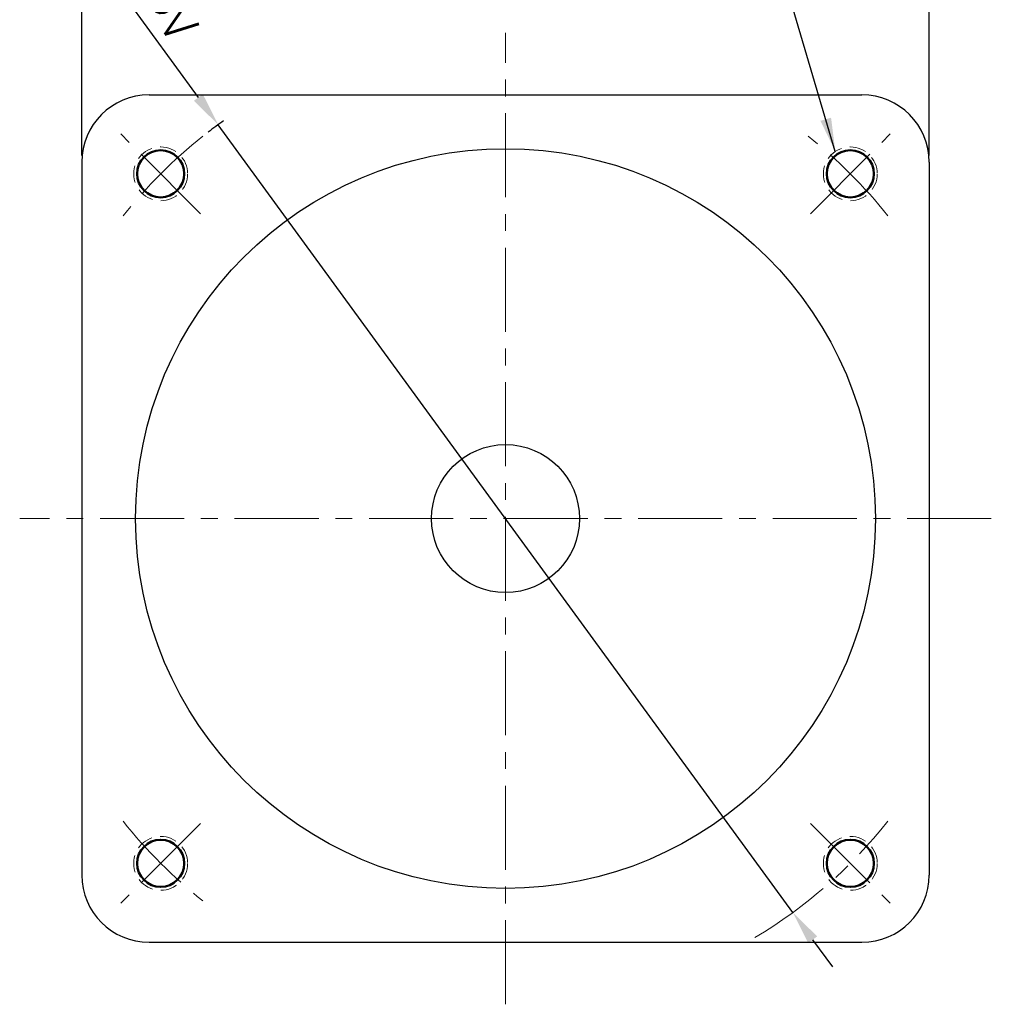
# Model space of a CAD drawing. Extents: x 121 to 713, y 20 to 267.
# Tile 3 of 5: x 568 to 713, y 42 to 188. Entities that reach past the tile are written whole.
import ezdxf

# ---------------------------------------------------------------- set-up
doc = ezdxf.new("R2010")
doc.units = 0
doc.header["$LTSCALE"] = 10
doc.header["$MEASUREMENT"] = 0
doc.header["$PDMODE"] = 3
doc.header["$PDSIZE"] = 6
doc.linetypes.add('CENTER', pattern=[2, 1.25, -0.25, 0.25, -0.25])
doc.linetypes.add('HIDDEN', pattern=[0.375, 0.25, -0.125])
doc.layers.get('0').update_dxf_attribs({"linetype": 'CONTINUOUS'})
doc.layers.get('DEFPOINTS').update_dxf_attribs({"linetype": 'CONTINUOUS'})
for name, color, linetype, lineweight in [('AM_0', 7, 'CONTINUOUS', 50), ('CEN', 1, 'CENTER', 15), ('DIM', 4, 'CONTINUOUS', 15), ('h', 2, 'HIDDEN', 15)]:
    doc.layers.add(name, color=color, linetype=linetype, lineweight=lineweight)
doc.styles.get("Standard").update_dxf_attribs({"font": 'TXT.shx', "bigfont": 'chineset.shx'})
doc.dimstyles.get("Standard").update_dxf_attribs({"dimtxt": 5, "dimasz": 5, "dimexe": 1, "dimexo": 1, "dimgap": 1.5, "dimtad": 1, "dimdsep": 46, "dimtxsty": 'Standard', "dimcen": 0, "dimadec": 1, "dimazin": 2, "dimtfac": 1, "dimtofl": 0, "dimtmove": 0, "dimatfit": 3, "dimfxl": 1, "dimtolj": 1, "dimtzin": 0, "dimarcsym": 0})

# ---------------------------------------------------------------- blocks, each defined once
blk = doc.blocks.new('*D14')
at = {"layer": 'DEFPOINTS', "color": 0, "transparency": 16777216}
for p in [(597.7, 172.56), (683.14, 55.41)]:
    blk.add_point(p, dxfattribs=at)
at = {"layer": 'DIM', "color": 0, "lineweight": -2, "transparency": 16777216}
for p, q in [((583.47, 192.07), (594.75, 176.6)), ((683.14, 55.41), (597.7, 172.56)), ((686.08, 51.37), (689.03, 47.33))]:
    blk.add_line(p, q, dxfattribs=at)
blk.add_arc((640.42, 113.99), 72.5, 125.3134, 127.5779, dxfattribs=at)
at = {"layer": 'DIM', "color": 0, "transparency": 16777216}
for points in [[(595.42, 177.09), (594.08, 176.11), (597.7, 172.56)], [(686.76, 51.86), (685.41, 50.88), (683.14, 55.41)]]:
    blk.add_solid(points, dxfattribs=at)
at = {"layer": 'DIM', "color": 0, "transparency": 16777216, "insert": (590.53, 189.18), "char_height": 5, "attachment_point": 5, "rotation": 306.1036}
blk.add_mtext('\\A1;%%CV', dxfattribs=at)
blk = doc.blocks.new('*D15')
at = {"layer": 'DEFPOINTS', "color": 0, "transparency": 16777216}
for p in [(703.42, 202.87), (577.42, 166.99), (703.42, 166.99)]:
    blk.add_point(p, dxfattribs=at)
at = {"layer": 'DIM', "color": 0, "lineweight": -2, "transparency": 16777216}
for p, q in [((577.42, 167.99), (577.42, 203.87)), ((703.42, 167.99), (703.42, 203.87)), ((582.42, 202.87), (698.42, 202.87))]:
    blk.add_line(p, q, dxfattribs=at)
at = {"layer": 'DIM', "color": 0, "transparency": 16777216}
for points in [[(582.42, 203.71), (582.42, 202.04), (577.42, 202.87)], [(698.42, 203.71), (698.42, 202.04), (703.42, 202.87)]]:
    blk.add_solid(points, dxfattribs=at)
at = {"layer": 'DIM', "color": 0, "transparency": 16777216, "insert": (640.42, 206.87), "char_height": 5, "attachment_point": 5}
blk.add_mtext('\\A1;126', dxfattribs=at)

msp = doc.modelspace()

# ---------------------------------------------------------------- linework, layer by layer
for p, q in [((587.417, 176.988), (693.417, 176.988)), ((577.417, 166.988), (577.417, 60.988)), ((703.417, 166.988), (703.417, 60.988)), ((587.417, 50.988), (693.417, 50.988))]:
    msp.add_line(p, q)
for radius in [55, 11]:
    msp.add_circle((640.417, 113.988), radius)
for centre, start, end in [((587.417, 166.988), 90, 180), ((693.417, 166.988), 0, 90), ((587.417, 60.988), 180, 270), ((693.417, 60.988), 270, 0)]:
    msp.add_arc(centre, 10, start, end)
at = {"layer": 'AM_0'}
for centre in [(589.152, 165.253), (691.682, 165.253), (589.152, 62.722), (691.682, 62.722)]:
    msp.add_circle(centre, 3.5, dxfattribs=at)
at = {"layer": 'CEN'}
for p, q in [((640.417, 41.763), (640.417, 186.212)), ((595.082, 159.322), (583.221, 171.183)), ((685.752, 159.322), (697.613, 171.183)), ((712.642, 113.988), (568.192, 113.988)), ((595.082, 68.653), (583.221, 56.792)), ((685.752, 68.653), (697.613, 56.792))]:
    msp.add_line(p, q, dxfattribs=at)
for start, end in [(128.36818, 141.63182), (38.36818, 51.63182), (218.36818, 231.63182), (300.76597, 321.63182)]:
    msp.add_arc((640.417, 113.988), 72.5, start, end, dxfattribs=at)
at = {"layer": 'h'}
for centre in [(589.152, 165.253), (691.682, 165.253), (589.152, 62.722), (691.682, 62.722)]:
    msp.add_circle(centre, 4, dxfattribs=at)

# ---------------------------------------------------------------- dimensions: what is measured, and where the dimension line sits
at = {"layer": 'DIM'}
dim = msp.add_linear_dim(base=(703.417, 202.872), p1=(577.417, 166.988), p2=(703.417, 166.988), dimstyle='Standard', dxfattribs=at)
dim.commit()
dim.dimension.update_dxf_attribs({"geometry": '*D15', "text_midpoint": (640.417, 206.872)})
dim = msp.add_diameter_dim_2p(p1=(683.137, 55.411), p2=(597.696, 172.564), text='%%CV', dimstyle='Standard', override={"dimtofl": 1}, dxfattribs=at)
dim.commit()
dim.dimension.update_dxf_attribs({"geometry": '*D14', "text_midpoint": (587.3, 186.819), "dimtype": 163})

# ---------------------------------------------------------------- leaders
at = {"layer": 'DIM', "annotation_type": 0, "has_hookline": 1, "hookline_direction": 1, "text_width": 13.333}
msp.add_leader([(689.45, 168.572), (682.789, 191.064), (677.789, 191.064)], dimstyle='Standard', override={"dimgap": 1, "dimtad": 0}, dxfattribs=at)

doc.saveas('drawing.dxf')
